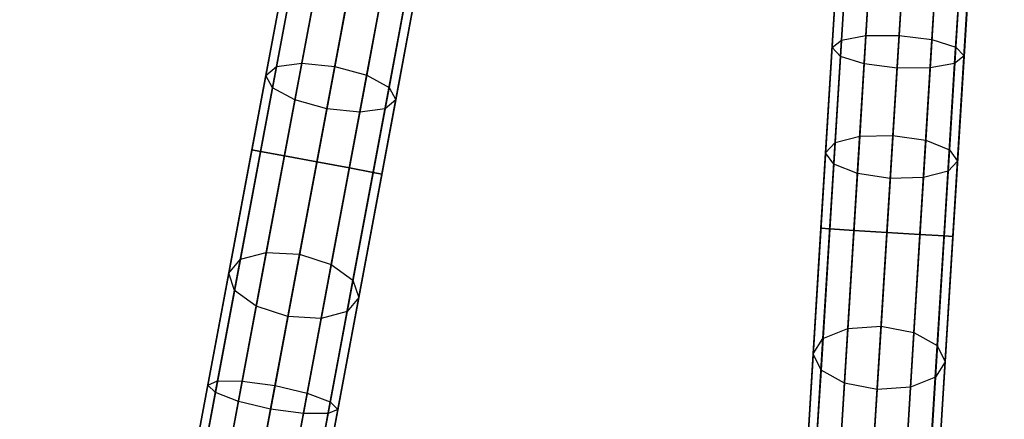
# Model space of a CAD drawing. Extents: x -129 to 129, y -127 to 130.
# Tile 126 of 188: x -17 to -3, y -72 to -66. Entities that reach past the tile are written whole.
import ezdxf

# ---------------------------------------------------------------- set-up
doc = ezdxf.new("R2010")
doc.units = 0
doc.header["$LTSCALE"] = 25.4
doc.layers.get('0').update_dxf_attribs({"linetype": 'CONTINUOUS'})

# ---------------------------------------------------------------- blocks, each defined once
blk = doc.blocks.new('NOME_B_PM2_STL')
at = {"color": 0}
for p, q in [((118.561, -56.76, 524.578), (109.374, -105.909, 524.578)), ((118.561, -56.76, 524.578), (109.374, -105.909, 524.578)), ((109.374, -105.909, 344.578), (118.561, -56.76, 344.578)), ((109.374, -105.909, 344.578), (118.561, -56.76, 344.578)), ((118.693, -56.785, 525.078), (109.505, -105.933, 525.078)), ((118.693, -56.785, 525.078), (109.505, -105.933, 525.078)), ((118.693, -56.785, 524.078), (109.505, -105.933, 524.078)), ((118.693, -56.785, 524.078), (109.505, -105.933, 524.078)), ((109.505, -105.933, 344.078), (118.693, -56.785, 344.078)), ((109.505, -105.933, 344.078), (118.693, -56.785, 344.078)), ((109.505, -105.933, 345.078), (118.693, -56.785, 345.078)), ((109.505, -105.933, 345.078), (118.693, -56.785, 345.078)), ((119.053, -56.852, 525.444), (109.865, -106, 525.444)), ((119.053, -56.852, 525.444), (109.865, -106, 525.444)), ((119.053, -56.852, 523.712), (109.865, -106, 523.712)), ((119.053, -56.852, 523.712), (109.865, -106, 523.712)), ((109.865, -106, 343.712), (119.053, -56.852, 343.712)), ((109.865, -106, 343.712), (119.053, -56.852, 343.712)), ((109.865, -106, 345.444), (119.053, -56.852, 345.444)), ((109.865, -106, 345.444), (119.053, -56.852, 345.444)), ((119.544, -56.944, 523.578), (110.357, -106.092, 523.578)), ((119.544, -56.944, 525.578), (110.357, -106.092, 525.578)), ((119.544, -56.944, 525.578), (110.357, -106.092, 525.578)), ((119.544, -56.944, 523.578), (110.357, -106.092, 523.578)), ((110.357, -106.092, 345.578), (119.544, -56.944, 345.578)), ((110.357, -106.092, 343.578), (119.544, -56.944, 343.578)), ((110.357, -106.092, 343.578), (119.544, -56.944, 343.578)), ((110.357, -106.092, 345.578), (119.544, -56.944, 345.578)), ((120.036, -57.036, 523.712), (110.848, -106.184, 523.712)), ((120.036, -57.036, 523.712), (110.848, -106.184, 523.712)), ((120.036, -57.036, 525.444), (110.848, -106.184, 525.444)), ((120.036, -57.036, 525.444), (110.848, -106.184, 525.444)), ((110.848, -106.184, 345.444), (120.036, -57.036, 345.444)), ((110.848, -106.184, 345.444), (120.036, -57.036, 345.444)), ((110.848, -106.184, 343.712), (120.036, -57.036, 343.712)), ((110.848, -106.184, 343.712), (120.036, -57.036, 343.712)), ((120.395, -57.103, 524.078), (111.208, -106.251, 524.078)), ((120.395, -57.103, 524.078), (111.208, -106.251, 524.078)), ((120.395, -57.103, 525.078), (111.208, -106.251, 525.078)), ((120.395, -57.103, 525.078), (111.208, -106.251, 525.078)), ((111.208, -106.251, 345.078), (120.395, -57.103, 345.078)), ((111.208, -106.251, 345.078), (120.395, -57.103, 345.078)), ((111.208, -106.251, 344.078), (120.395, -57.103, 344.078)), ((111.208, -106.251, 344.078), (120.395, -57.103, 344.078)), ((120.527, -57.127, 524.578), (111.34, -106.276, 524.578)), ((120.527, -57.127, 524.578), (111.34, -106.276, 524.578)), ((111.34, -106.276, 344.578), (120.527, -57.127, 344.578)), ((111.34, -106.276, 344.578), (120.527, -57.127, 344.578)), ((125.624, -57.759, 524.578), (122.546, -107.664, 524.578)), ((125.624, -57.759, 524.578), (122.546, -107.664, 524.578)), ((122.546, -107.664, 344.578), (125.624, -57.759, 344.578)), ((122.546, -107.664, 344.578), (125.624, -57.759, 344.578)), ((125.758, -57.767, 525.078), (122.68, -107.672, 525.078)), ((125.758, -57.767, 525.078), (122.68, -107.672, 525.078)), ((125.758, -57.767, 524.078), (122.68, -107.672, 524.078)), ((125.758, -57.767, 524.078), (122.68, -107.672, 524.078)), ((122.68, -107.672, 344.078), (125.758, -57.767, 344.078)), ((122.68, -107.672, 344.078), (125.758, -57.767, 344.078)), ((122.68, -107.672, 345.078), (125.758, -57.767, 345.078)), ((122.68, -107.672, 345.078), (125.758, -57.767, 345.078)), ((126.123, -57.789, 525.444), (123.045, -107.695, 525.444)), ((126.123, -57.789, 525.444), (123.045, -107.695, 525.444)), ((126.123, -57.789, 523.712), (123.045, -107.695, 523.712)), ((126.123, -57.789, 523.712), (123.045, -107.695, 523.712)), ((123.045, -107.695, 343.712), (126.123, -57.789, 343.712)), ((123.045, -107.695, 343.712), (126.123, -57.789, 343.712)), ((123.045, -107.695, 345.444), (126.123, -57.789, 345.444)), ((123.045, -107.695, 345.444), (126.123, -57.789, 345.444)), ((126.622, -57.82, 523.578), (123.544, -107.725, 523.578)), ((126.622, -57.82, 525.578), (123.544, -107.725, 525.578)), ((126.622, -57.82, 525.578), (123.544, -107.725, 525.578)), ((126.622, -57.82, 523.578), (123.544, -107.725, 523.578)), ((123.544, -107.725, 345.578), (126.622, -57.82, 345.578)), ((123.544, -107.725, 343.578), (126.622, -57.82, 343.578)), ((123.544, -107.725, 343.578), (126.622, -57.82, 343.578)), ((123.544, -107.725, 345.578), (126.622, -57.82, 345.578)), ((127.121, -57.851, 523.712), (124.043, -107.756, 523.712)), ((127.121, -57.851, 523.712), (124.043, -107.756, 523.712)), ((127.121, -57.851, 525.444), (124.043, -107.756, 525.444)), ((127.121, -57.851, 525.444), (124.043, -107.756, 525.444)), ((124.043, -107.756, 345.444), (127.121, -57.851, 345.444)), ((124.043, -107.756, 345.444), (127.121, -57.851, 345.444)), ((124.043, -107.756, 343.712), (127.121, -57.851, 343.712)), ((124.043, -107.756, 343.712), (127.121, -57.851, 343.712)), ((127.487, -57.873, 524.078), (124.409, -107.779, 524.078)), ((127.487, -57.873, 524.078), (124.409, -107.779, 524.078)), ((127.487, -57.873, 525.078), (124.409, -107.779, 525.078)), ((127.487, -57.873, 525.078), (124.409, -107.779, 525.078)), ((124.409, -107.779, 345.078), (127.487, -57.873, 345.078)), ((124.409, -107.779, 345.078), (127.487, -57.873, 345.078)), ((124.409, -107.779, 344.078), (127.487, -57.873, 344.078)), ((124.409, -107.779, 344.078), (127.487, -57.873, 344.078)), ((127.621, -57.882, 524.578), (124.542, -107.787, 524.578)), ((127.621, -57.882, 524.578), (124.542, -107.787, 524.578)), ((124.542, -107.787, 344.578), (127.621, -57.882, 344.578)), ((124.542, -107.787, 344.578), (127.621, -57.882, 344.578)), ((117.654, -61.612, 327.578), (114.313, -79.484, 327.578)), ((117.654, -61.612, 327.578), (114.313, -79.484, 327.578)), ((117.786, -61.637, 328.078), (114.445, -79.508, 328.078)), ((117.786, -61.637, 328.078), (114.445, -79.508, 328.078)), ((117.786, -61.637, 327.078), (114.445, -79.508, 327.078)), ((117.786, -61.637, 327.078), (114.445, -79.508, 327.078)), ((116.241, -69.173, 541.578), (117.654, -61.612, 541.578)), ((116.241, -69.173, 541.578), (117.654, -61.612, 541.578)), ((116.372, -69.198, 541.078), (117.786, -61.637, 541.078)), ((116.372, -69.198, 541.078), (117.786, -61.637, 541.078)), ((116.372, -69.198, 542.078), (117.786, -61.637, 542.078)), ((116.372, -69.198, 542.078), (117.786, -61.637, 542.078)), ((118.146, -61.704, 328.444), (114.805, -79.575, 328.444)), ((118.146, -61.704, 328.444), (114.805, -79.575, 328.444)), ((118.146, -61.704, 326.712), (114.805, -79.575, 326.712)), ((118.146, -61.704, 326.712), (114.805, -79.575, 326.712)), ((118.637, -61.796, 326.578), (115.296, -79.667, 326.578)), ((118.637, -61.796, 328.578), (115.296, -79.667, 328.578)), ((118.637, -61.796, 328.578), (115.296, -79.667, 328.578)), ((118.637, -61.796, 326.578), (115.296, -79.667, 326.578)), ((116.732, -69.265, 540.712), (118.146, -61.704, 540.712)), ((116.732, -69.265, 540.712), (118.146, -61.704, 540.712)), ((116.732, -69.265, 542.444), (118.146, -61.704, 542.444)), ((116.732, -69.265, 542.444), (118.146, -61.704, 542.444)), ((117.224, -69.357, 542.578), (118.637, -61.796, 542.578)), ((117.224, -69.357, 540.578), (118.637, -61.796, 540.578)), ((117.224, -69.357, 540.578), (118.637, -61.796, 540.578)), ((117.224, -69.357, 542.578), (118.637, -61.796, 542.578)), ((119.128, -61.888, 326.712), (115.788, -79.759, 326.712)), ((119.128, -61.888, 326.712), (115.788, -79.759, 326.712)), ((119.128, -61.888, 328.444), (115.788, -79.759, 328.444)), ((119.128, -61.888, 328.444), (115.788, -79.759, 328.444)), ((117.715, -69.449, 542.444), (119.128, -61.888, 542.444)), ((117.715, -69.449, 542.444), (119.128, -61.888, 542.444)), ((117.715, -69.449, 540.712), (119.128, -61.888, 540.712)), ((117.715, -69.449, 540.712), (119.128, -61.888, 540.712)), ((119.488, -61.955, 327.078), (116.148, -79.826, 327.078)), ((119.488, -61.955, 327.078), (116.148, -79.826, 327.078)), ((119.488, -61.955, 328.078), (116.148, -79.826, 328.078)), ((119.488, -61.955, 328.078), (116.148, -79.826, 328.078)), ((119.62, -61.98, 327.578), (116.279, -79.851, 327.578)), ((119.62, -61.98, 327.578), (116.279, -79.851, 327.578)), ((118.075, -69.516, 542.078), (119.488, -61.955, 542.078)), ((118.075, -69.516, 542.078), (119.488, -61.955, 542.078)), ((118.075, -69.516, 541.078), (119.488, -61.955, 541.078)), ((118.075, -69.516, 541.078), (119.488, -61.955, 541.078)), ((118.207, -69.541, 541.578), (119.62, -61.98, 541.578)), ((118.207, -69.541, 541.578), (119.62, -61.98, 541.578)), ((125.32, -62.685, 327.578), (124.201, -80.832, 327.578)), ((125.32, -62.685, 327.578), (124.201, -80.832, 327.578)), ((125.454, -62.694, 328.078), (124.335, -80.84, 328.078)), ((125.454, -62.694, 328.078), (124.335, -80.84, 328.078)), ((125.454, -62.694, 327.078), (124.335, -80.84, 327.078)), ((125.454, -62.694, 327.078), (124.335, -80.84, 327.078)), ((124.847, -70.363, 541.578), (125.32, -62.685, 541.578)), ((124.847, -70.363, 541.578), (125.32, -62.685, 541.578)), ((124.981, -70.371, 541.078), (125.454, -62.694, 541.078)), ((124.981, -70.371, 541.078), (125.454, -62.694, 541.078)), ((124.981, -70.371, 542.078), (125.454, -62.694, 542.078)), ((124.981, -70.371, 542.078), (125.454, -62.694, 542.078)), ((125.016, -67.627, 28.2), (125.32, -62.685, 27.578)), ((125.016, -67.627, 28.2), (125.32, -62.685, 27.578)), ((125.142, -67.759, 27.716), (125.454, -62.694, 27.078)), ((125.142, -67.759, 27.716), (125.454, -62.694, 27.078)), ((125.157, -67.512, 28.685), (125.454, -62.694, 28.078)), ((125.157, -67.512, 28.685), (125.454, -62.694, 28.078)), ((125.819, -62.716, 328.444), (124.7, -80.863, 328.444)), ((125.819, -62.716, 328.444), (124.7, -80.863, 328.444)), ((125.819, -62.716, 326.712), (124.7, -80.863, 326.712)), ((125.819, -62.716, 326.712), (124.7, -80.863, 326.712)), ((126.319, -62.747, 326.578), (125.199, -80.894, 326.578)), ((126.319, -62.747, 328.578), (125.199, -80.894, 328.578)), ((126.319, -62.747, 328.578), (125.199, -80.894, 328.578)), ((126.319, -62.747, 326.578), (125.199, -80.894, 326.578)), ((125.346, -70.394, 540.712), (125.819, -62.716, 540.712)), ((125.346, -70.394, 540.712), (125.819, -62.716, 540.712)), ((125.346, -70.394, 542.444), (125.819, -62.716, 542.444)), ((125.346, -70.394, 542.444), (125.819, -62.716, 542.444)), ((125.501, -67.872, 27.361), (125.819, -62.716, 26.712)), ((125.501, -67.872, 27.361), (125.819, -62.716, 26.712)), ((125.528, -67.444, 29.039), (125.819, -62.716, 28.444)), ((125.528, -67.444, 29.039), (125.819, -62.716, 28.444)), ((126.818, -62.778, 326.712), (125.698, -80.924, 326.712)), ((126.818, -62.778, 326.712), (125.698, -80.924, 326.712)), ((126.818, -62.778, 328.444), (125.698, -80.924, 328.444)), ((126.818, -62.778, 328.444), (125.698, -80.924, 328.444)), ((125.845, -70.424, 542.578), (126.319, -62.747, 542.578)), ((125.845, -70.424, 540.578), (126.319, -62.747, 540.578)), ((125.845, -70.424, 540.578), (126.319, -62.747, 540.578)), ((125.845, -70.424, 542.578), (126.319, -62.747, 542.578)), ((125.998, -67.936, 27.232), (126.319, -62.747, 26.578)), ((125.998, -67.936, 27.232), (126.319, -62.747, 26.578)), ((126.319, -62.747, 28.578), (126.029, -67.442, 29.169)), ((126.319, -62.747, 28.578), (126.029, -67.442, 29.169)), ((127.183, -62.8, 327.078), (126.064, -80.947, 327.078)), ((127.183, -62.8, 327.078), (126.064, -80.947, 327.078)), ((127.183, -62.8, 328.078), (126.064, -80.947, 328.078)), ((127.183, -62.8, 328.078), (126.064, -80.947, 328.078)), ((127.317, -62.809, 327.578), (126.197, -80.955, 327.578)), ((127.317, -62.809, 327.578), (126.197, -80.955, 327.578)), ((126.344, -70.455, 542.444), (126.818, -62.778, 542.444)), ((126.344, -70.455, 542.444), (126.818, -62.778, 542.444)), ((126.344, -70.455, 540.712), (126.818, -62.778, 540.712)), ((126.344, -70.455, 540.712), (126.818, -62.778, 540.712)), ((126.5, -67.934, 27.361), (126.818, -62.778, 26.712)), ((126.5, -67.934, 27.361), (126.818, -62.778, 26.712)), ((126.526, -67.506, 29.039), (126.818, -62.778, 28.444)), ((126.526, -67.506, 29.039), (126.818, -62.778, 28.444)), ((126.709, -70.478, 542.078), (127.183, -62.8, 542.078)), ((126.709, -70.478, 542.078), (127.183, -62.8, 542.078)), ((126.709, -70.478, 541.078), (127.183, -62.8, 541.078)), ((126.709, -70.478, 541.078), (127.183, -62.8, 541.078)), ((126.843, -70.486, 541.578), (127.317, -62.809, 541.578)), ((126.843, -70.486, 541.578), (127.317, -62.809, 541.578)), ((126.87, -67.866, 27.716), (127.183, -62.8, 27.078)), ((126.87, -67.866, 27.716), (127.183, -62.8, 27.078)), ((126.886, -67.619, 28.685), (127.183, -62.8, 28.078)), ((126.886, -67.619, 28.685), (127.183, -62.8, 28.078)), ((127.012, -67.75, 28.2), (127.317, -62.809, 27.578)), ((127.012, -67.75, 28.2), (127.317, -62.809, 27.578)), ((117.044, -64.876, 691.3), (116.451, -68.049, 690.476)), ((117.044, -64.876, 691.3), (116.451, -68.049, 690.476)), ((117.191, -64.819, 690.807), (116.613, -67.912, 690.003)), ((117.191, -64.819, 690.807), (116.613, -67.912, 690.003)), ((117.562, -64.826, 690.446), (116.994, -67.862, 689.657)), ((117.562, -64.826, 690.446), (116.994, -67.862, 689.657)), ((117.494, -67.911, 689.531), (118.057, -64.896, 690.314)), ((117.494, -67.911, 689.531), (118.057, -64.896, 690.314)), ((117.16, -64.982, 691.793), (116.552, -68.234, 690.948)), ((117.16, -64.982, 691.793), (116.552, -68.234, 690.948)), ((118.545, -65.01, 690.446), (117.977, -68.046, 689.657)), ((118.545, -65.01, 690.446), (117.977, -68.046, 689.657)), ((117.509, -65.109, 692.154), (116.89, -68.419, 691.294)), ((117.509, -65.109, 692.154), (116.89, -68.419, 691.294)), ((117.996, -65.223, 692.286), (117.374, -68.554, 691.42)), ((117.996, -65.223, 692.286), (117.374, -68.554, 691.42)), ((118.893, -65.137, 690.807), (118.315, -68.231, 690.003)), ((118.893, -65.137, 690.807), (118.315, -68.231, 690.003)), ((118.492, -65.293, 692.154), (117.873, -68.603, 691.294)), ((118.492, -65.293, 692.154), (117.873, -68.603, 691.294)), ((118.863, -65.3, 691.793), (118.255, -68.552, 690.948)), ((118.863, -65.3, 691.793), (118.255, -68.552, 690.948)), ((119.01, -65.243, 691.3), (118.417, -68.416, 690.476)), ((119.01, -65.243, 691.3), (118.417, -68.416, 690.476)), ((125.255, -65.925, 690.807), (125.061, -69.066, 690.003)), ((125.255, -65.925, 690.807), (125.061, -69.066, 690.003)), ((125.624, -65.887, 690.446), (125.434, -68.969, 689.657)), ((125.624, -65.887, 690.446), (125.434, -68.969, 689.657)), ((125.936, -68.956, 689.531), (126.124, -65.895, 690.314)), ((125.936, -68.956, 689.531), (126.124, -65.895, 690.314)), ((126.622, -65.948, 690.446), (126.432, -69.03, 689.657)), ((126.622, -65.948, 690.446), (126.432, -69.03, 689.657)), ((125.116, -65.999, 691.3), (124.917, -69.221, 690.476)), ((125.116, -65.999, 691.3), (124.917, -69.221, 690.476)), ((125.245, -66.09, 691.793), (125.041, -69.393, 690.948)), ((125.245, -66.09, 691.793), (125.041, -69.393, 690.948)), ((126.984, -66.031, 690.807), (126.79, -69.173, 690.003)), ((126.984, -66.031, 690.807), (126.79, -69.173, 690.003)), ((125.606, -66.174, 692.154), (125.399, -69.535, 691.294)), ((125.606, -66.174, 692.154), (125.399, -69.535, 691.294)), ((126.104, -66.227, 692.286), (125.895, -69.609, 691.42)), ((126.104, -66.227, 692.286), (125.895, -69.609, 691.42)), ((126.604, -66.235, 692.154), (126.397, -69.596, 691.294)), ((126.604, -66.235, 692.154), (126.397, -69.596, 691.294)), ((126.973, -66.197, 691.793), (126.77, -69.499, 690.948)), ((126.973, -66.197, 691.793), (126.77, -69.499, 690.948)), ((127.112, -66.122, 691.3), (126.914, -69.344, 690.476)), ((127.112, -66.122, 691.3), (126.914, -69.344, 690.476)), ((116.067, -70.832, 30.468), (116.899, -66.382, 28.685)), ((116.067, -70.832, 30.468), (116.899, -66.382, 28.685)), ((116.459, -70.727, 30.789), (117.275, -66.36, 29.039)), ((116.459, -70.727, 30.789), (117.275, -66.36, 29.039)), ((115.891, -71.043, 30.029), (116.744, -66.479, 28.2)), ((115.891, -71.043, 30.029), (116.744, -66.479, 28.2)), ((117.773, -66.419, 29.169), (116.962, -70.755, 30.907)), ((117.773, -66.419, 29.169), (116.962, -70.755, 30.907)), ((117.442, -70.91, 30.789), (118.258, -66.544, 29.039)), ((117.442, -70.91, 30.789), (118.258, -66.544, 29.039)), ((115.979, -71.303, 29.591), (116.853, -66.625, 27.716)), ((115.979, -71.303, 29.591), (116.853, -66.625, 27.716)), ((117.769, -71.15, 30.468), (118.601, -66.7, 28.685)), ((117.769, -71.15, 30.468), (118.601, -66.7, 28.685)), ((116.306, -71.543, 29.269), (117.196, -66.782, 27.361)), ((116.306, -71.543, 29.269), (117.196, -66.782, 27.361)), ((117.857, -71.411, 30.029), (118.71, -66.847, 28.2)), ((117.857, -71.411, 30.029), (118.71, -66.847, 28.2)), ((116.786, -71.698, 29.152), (117.682, -66.906, 27.232)), ((116.786, -71.698, 29.152), (117.682, -66.906, 27.232)), ((117.289, -71.727, 29.269), (118.179, -66.965, 27.361)), ((117.289, -71.727, 29.269), (118.179, -66.965, 27.361)), ((117.681, -71.622, 29.591), (118.556, -66.944, 27.716)), ((117.681, -71.622, 29.591), (118.556, -66.944, 27.716)), ((125.157, -67.512, 28.685), (125.528, -67.444, 29.039)), ((125.157, -67.512, 28.685), (125.528, -67.444, 29.039)), ((125.254, -71.878, 30.789), (125.528, -67.444, 29.039)), ((125.254, -71.878, 30.789), (125.528, -67.444, 29.039)), ((125.528, -67.444, 29.039), (126.029, -67.442, 29.169)), ((125.528, -67.444, 29.039), (126.029, -67.442, 29.169)), ((126.029, -67.442, 29.169), (125.757, -71.844, 30.907)), ((126.029, -67.442, 29.169), (125.757, -71.844, 30.907)), ((126.029, -67.442, 29.169), (126.526, -67.506, 29.039)), ((126.029, -67.442, 29.169), (126.526, -67.506, 29.039)), ((124.878, -72.03, 30.468), (125.157, -67.512, 28.685)), ((124.878, -72.03, 30.468), (125.157, -67.512, 28.685)), ((125.016, -67.627, 28.2), (125.157, -67.512, 28.685)), ((125.016, -67.627, 28.2), (125.157, -67.512, 28.685)), ((126.253, -71.939, 30.789), (126.526, -67.506, 29.039)), ((126.253, -71.939, 30.789), (126.526, -67.506, 29.039)), ((126.526, -67.506, 29.039), (126.886, -67.619, 28.685)), ((126.526, -67.506, 29.039), (126.886, -67.619, 28.685)), ((124.73, -72.262, 30.029), (125.016, -67.627, 28.2)), ((124.73, -72.262, 30.029), (125.016, -67.627, 28.2)), ((125.142, -67.759, 27.716), (125.016, -67.627, 28.2)), ((125.142, -67.759, 27.716), (125.016, -67.627, 28.2)), ((126.607, -72.137, 30.468), (126.886, -67.619, 28.685)), ((126.607, -72.137, 30.468), (126.886, -67.619, 28.685)), ((126.726, -72.385, 30.029), (127.012, -67.75, 28.2)), ((126.726, -72.385, 30.029), (127.012, -67.75, 28.2)), ((127.012, -67.75, 28.2), (126.87, -67.866, 27.716)), ((127.012, -67.75, 28.2), (126.87, -67.866, 27.716)), ((126.886, -67.619, 28.685), (127.012, -67.75, 28.2)), ((126.886, -67.619, 28.685), (127.012, -67.75, 28.2)), ((116.994, -67.862, 689.657), (116.459, -70.727, 688.367)), ((116.994, -67.862, 689.657), (116.459, -70.727, 688.367)), ((116.613, -67.912, 690.003), (116.994, -67.862, 689.657)), ((116.613, -67.912, 690.003), (116.994, -67.862, 689.657)), ((116.994, -67.862, 689.657), (117.494, -67.911, 689.531)), ((116.994, -67.862, 689.657), (117.494, -67.911, 689.531)), ((124.849, -72.509, 29.591), (125.142, -67.759, 27.716)), ((124.849, -72.509, 29.591), (125.142, -67.759, 27.716)), ((125.501, -67.872, 27.361), (125.142, -67.759, 27.716)), ((125.501, -67.872, 27.361), (125.142, -67.759, 27.716)), ((125.203, -72.707, 29.269), (125.501, -67.872, 27.361)), ((125.203, -72.707, 29.269), (125.501, -67.872, 27.361)), ((125.998, -67.936, 27.232), (125.501, -67.872, 27.361)), ((125.998, -67.936, 27.232), (125.501, -67.872, 27.361)), ((126.87, -67.866, 27.716), (126.5, -67.934, 27.361)), ((126.87, -67.866, 27.716), (126.5, -67.934, 27.361)), ((126.578, -72.616, 29.591), (126.87, -67.866, 27.716)), ((126.578, -72.616, 29.591), (126.87, -67.866, 27.716)), ((116.451, -68.049, 690.476), (115.891, -71.043, 689.126)), ((116.451, -68.049, 690.476), (115.891, -71.043, 689.126)), ((116.613, -67.912, 690.003), (116.067, -70.832, 688.688)), ((116.613, -67.912, 690.003), (116.067, -70.832, 688.688)), ((116.451, -68.049, 690.476), (116.613, -67.912, 690.003)), ((116.451, -68.049, 690.476), (116.613, -67.912, 690.003)), ((116.552, -68.234, 690.948), (116.451, -68.049, 690.476)), ((116.552, -68.234, 690.948), (116.451, -68.049, 690.476)), ((116.962, -70.755, 688.249), (117.494, -67.911, 689.531)), ((116.962, -70.755, 688.249), (117.494, -67.911, 689.531)), ((117.977, -68.046, 689.657), (117.442, -70.91, 688.367)), ((117.977, -68.046, 689.657), (117.442, -70.91, 688.367)), ((117.494, -67.911, 689.531), (117.977, -68.046, 689.657)), ((117.494, -67.911, 689.531), (117.977, -68.046, 689.657)), ((117.977, -68.046, 689.657), (118.315, -68.231, 690.003)), ((117.977, -68.046, 689.657), (118.315, -68.231, 690.003)), ((125.698, -72.802, 29.152), (125.998, -67.936, 27.232)), ((125.698, -72.802, 29.152), (125.998, -67.936, 27.232)), ((126.5, -67.934, 27.361), (125.998, -67.936, 27.232)), ((126.5, -67.934, 27.361), (125.998, -67.936, 27.232)), ((126.201, -72.769, 29.269), (126.5, -67.934, 27.361)), ((126.201, -72.769, 29.269), (126.5, -67.934, 27.361)), ((116.552, -68.234, 690.948), (115.979, -71.303, 689.565)), ((116.552, -68.234, 690.948), (115.979, -71.303, 689.565)), ((116.89, -68.419, 691.294), (116.552, -68.234, 690.948)), ((116.89, -68.419, 691.294), (116.552, -68.234, 690.948)), ((118.315, -68.231, 690.003), (117.769, -71.15, 688.688)), ((118.315, -68.231, 690.003), (117.769, -71.15, 688.688)), ((118.315, -68.231, 690.003), (118.417, -68.416, 690.476)), ((118.315, -68.231, 690.003), (118.417, -68.416, 690.476)), ((116.89, -68.419, 691.294), (116.306, -71.543, 689.886)), ((116.89, -68.419, 691.294), (116.306, -71.543, 689.886)), ((117.374, -68.554, 691.42), (116.89, -68.419, 691.294)), ((117.374, -68.554, 691.42), (116.89, -68.419, 691.294)), ((118.417, -68.416, 690.476), (117.857, -71.411, 689.126)), ((118.417, -68.416, 690.476), (117.857, -71.411, 689.126)), ((118.417, -68.416, 690.476), (118.255, -68.552, 690.948)), ((118.417, -68.416, 690.476), (118.255, -68.552, 690.948)), ((117.374, -68.554, 691.42), (116.786, -71.698, 690.004)), ((117.374, -68.554, 691.42), (116.786, -71.698, 690.004)), ((117.873, -68.603, 691.294), (117.289, -71.727, 689.886)), ((117.873, -68.603, 691.294), (117.289, -71.727, 689.886)), ((117.873, -68.603, 691.294), (117.374, -68.554, 691.42)), ((117.873, -68.603, 691.294), (117.374, -68.554, 691.42)), ((118.255, -68.552, 690.948), (117.681, -71.622, 689.565)), ((118.255, -68.552, 690.948), (117.681, -71.622, 689.565)), ((118.255, -68.552, 690.948), (117.873, -68.603, 691.294)), ((118.255, -68.552, 690.948), (117.873, -68.603, 691.294)), ((125.061, -69.066, 690.003), (124.878, -72.03, 688.688)), ((125.061, -69.066, 690.003), (124.878, -72.03, 688.688)), ((124.917, -69.221, 690.476), (125.061, -69.066, 690.003)), ((124.917, -69.221, 690.476), (125.061, -69.066, 690.003)), ((125.061, -69.066, 690.003), (125.434, -68.969, 689.657)), ((125.061, -69.066, 690.003), (125.434, -68.969, 689.657)), ((125.434, -68.969, 689.657), (125.254, -71.878, 688.367)), ((125.434, -68.969, 689.657), (125.254, -71.878, 688.367)), ((125.434, -68.969, 689.657), (125.936, -68.956, 689.531)), ((125.434, -68.969, 689.657), (125.936, -68.956, 689.531)), ((125.757, -71.844, 688.249), (125.936, -68.956, 689.531)), ((125.757, -71.844, 688.249), (125.936, -68.956, 689.531)), ((125.936, -68.956, 689.531), (126.432, -69.03, 689.657)), ((125.936, -68.956, 689.531), (126.432, -69.03, 689.657)), ((126.432, -69.03, 689.657), (126.253, -71.939, 688.367)), ((126.432, -69.03, 689.657), (126.253, -71.939, 688.367)), ((126.432, -69.03, 689.657), (126.79, -69.173, 690.003)), ((126.432, -69.03, 689.657), (126.79, -69.173, 690.003)), ((115.574, -72.737, 541.909), (116.241, -69.173, 541.578)), ((115.574, -72.737, 541.909), (116.241, -69.173, 541.578)), ((115.689, -72.851, 541.418), (116.372, -69.198, 541.078)), ((115.689, -72.851, 541.418), (116.372, -69.198, 541.078)), ((115.723, -72.673, 542.401), (116.372, -69.198, 542.078)), ((115.723, -72.673, 542.401), (116.372, -69.198, 542.078)), ((116.241, -69.173, 541.578), (116.372, -69.198, 541.078)), ((116.372, -69.198, 542.078), (116.241, -69.173, 541.578)), ((116.241, -69.173, 541.578), (116.372, -69.198, 541.078)), ((116.372, -69.198, 542.078), (116.241, -69.173, 541.578)), ((116.372, -69.198, 541.078), (116.732, -69.265, 540.712)), ((116.732, -69.265, 542.444), (116.372, -69.198, 542.078)), ((116.372, -69.198, 541.078), (116.732, -69.265, 540.712)), ((116.732, -69.265, 542.444), (116.372, -69.198, 542.078)), ((124.917, -69.221, 690.476), (124.73, -72.262, 689.126)), ((124.917, -69.221, 690.476), (124.73, -72.262, 689.126)), ((125.041, -69.393, 690.948), (124.917, -69.221, 690.476)), ((125.041, -69.393, 690.948), (124.917, -69.221, 690.476)), ((126.79, -69.173, 690.003), (126.607, -72.137, 688.688)), ((126.79, -69.173, 690.003), (126.607, -72.137, 688.688)), ((126.79, -69.173, 690.003), (126.914, -69.344, 690.476)), ((126.79, -69.173, 690.003), (126.914, -69.344, 690.476)), ((116.037, -72.983, 541.058), (116.732, -69.265, 540.712)), ((116.037, -72.983, 541.058), (116.732, -69.265, 540.712)), ((116.095, -72.675, 542.761), (116.732, -69.265, 542.444)), ((116.095, -72.675, 542.761), (116.732, -69.265, 542.444)), ((116.524, -73.099, 540.926), (117.224, -69.357, 540.578)), ((116.524, -73.099, 540.926), (117.224, -69.357, 540.578)), ((117.224, -69.357, 542.578), (116.591, -72.743, 542.893)), ((117.224, -69.357, 542.578), (116.591, -72.743, 542.893)), ((116.732, -69.265, 540.712), (117.224, -69.357, 540.578)), ((117.224, -69.357, 542.578), (116.732, -69.265, 542.444)), ((116.732, -69.265, 540.712), (117.224, -69.357, 540.578)), ((117.224, -69.357, 542.578), (116.732, -69.265, 542.444)), ((117.715, -69.449, 542.444), (117.224, -69.357, 542.578)), ((117.224, -69.357, 540.578), (117.715, -69.449, 540.712)), ((117.715, -69.449, 542.444), (117.224, -69.357, 542.578)), ((117.224, -69.357, 540.578), (117.715, -69.449, 540.712)), ((125.041, -69.393, 690.948), (124.849, -72.509, 689.565)), ((125.041, -69.393, 690.948), (124.849, -72.509, 689.565)), ((125.399, -69.535, 691.294), (125.041, -69.393, 690.948)), ((125.399, -69.535, 691.294), (125.041, -69.393, 690.948)), ((126.914, -69.344, 690.476), (126.726, -72.385, 689.126)), ((126.914, -69.344, 690.476), (126.726, -72.385, 689.126)), ((126.914, -69.344, 690.476), (126.77, -69.499, 690.948)), ((126.914, -69.344, 690.476), (126.77, -69.499, 690.948)), ((117.02, -73.167, 541.058), (117.715, -69.449, 540.712)), ((117.02, -73.167, 541.058), (117.715, -69.449, 540.712)), ((117.078, -72.858, 542.761), (117.715, -69.449, 542.444)), ((117.078, -72.858, 542.761), (117.715, -69.449, 542.444)), ((117.392, -73.169, 541.418), (118.075, -69.516, 541.078)), ((117.392, -73.169, 541.418), (118.075, -69.516, 541.078)), ((117.425, -72.991, 542.401), (118.075, -69.516, 542.078)), ((117.425, -72.991, 542.401), (118.075, -69.516, 542.078)), ((117.54, -73.104, 541.909), (118.207, -69.541, 541.578)), ((117.54, -73.104, 541.909), (118.207, -69.541, 541.578)), ((118.075, -69.516, 542.078), (117.715, -69.449, 542.444)), ((117.715, -69.449, 540.712), (118.075, -69.516, 541.078)), ((118.075, -69.516, 542.078), (117.715, -69.449, 542.444)), ((117.715, -69.449, 540.712), (118.075, -69.516, 541.078)), ((118.207, -69.541, 541.578), (118.075, -69.516, 542.078)), ((118.075, -69.516, 541.078), (118.207, -69.541, 541.578)), ((118.207, -69.541, 541.578), (118.075, -69.516, 542.078)), ((118.075, -69.516, 541.078), (118.207, -69.541, 541.578)), ((125.399, -69.535, 691.294), (125.203, -72.707, 689.886)), ((125.399, -69.535, 691.294), (125.203, -72.707, 689.886)), ((125.895, -69.609, 691.42), (125.399, -69.535, 691.294)), ((125.895, -69.609, 691.42), (125.399, -69.535, 691.294)), ((126.77, -69.499, 690.948), (126.397, -69.596, 691.294)), ((126.77, -69.499, 690.948), (126.397, -69.596, 691.294)), ((126.77, -69.499, 690.948), (126.578, -72.616, 689.565)), ((126.77, -69.499, 690.948), (126.578, -72.616, 689.565)), ((125.895, -69.609, 691.42), (125.698, -72.802, 690.004)), ((125.895, -69.609, 691.42), (125.698, -72.802, 690.004)), ((126.397, -69.596, 691.294), (125.895, -69.609, 691.42)), ((126.397, -69.596, 691.294), (125.895, -69.609, 691.42)), ((126.397, -69.596, 691.294), (126.201, -72.769, 689.886)), ((126.397, -69.596, 691.294), (126.201, -72.769, 689.886)), ((124.624, -73.982, 541.909), (124.847, -70.363, 541.578)), ((124.624, -73.982, 541.909), (124.847, -70.363, 541.578)), ((124.752, -74.08, 541.418), (124.981, -70.371, 541.078)), ((124.752, -74.08, 541.418), (124.981, -70.371, 541.078)), ((124.763, -73.899, 542.401), (124.981, -70.371, 542.078)), ((124.763, -73.899, 542.401), (124.981, -70.371, 542.078)), ((124.847, -70.363, 541.578), (124.981, -70.371, 541.078)), ((124.981, -70.371, 542.078), (124.847, -70.363, 541.578)), ((124.847, -70.363, 541.578), (124.981, -70.371, 541.078)), ((124.981, -70.371, 542.078), (124.847, -70.363, 541.578)), ((124.981, -70.371, 541.078), (125.346, -70.394, 540.712)), ((125.346, -70.394, 542.444), (124.981, -70.371, 542.078)), ((124.981, -70.371, 541.078), (125.346, -70.394, 540.712)), ((125.346, -70.394, 542.444), (124.981, -70.371, 542.078)), ((125.113, -74.169, 541.058), (125.346, -70.394, 540.712)), ((125.113, -74.169, 541.058), (125.346, -70.394, 540.712)), ((125.132, -73.856, 542.761), (125.346, -70.394, 542.444)), ((125.132, -73.856, 542.761), (125.346, -70.394, 542.444)), ((125.346, -70.394, 540.712), (125.845, -70.424, 540.578)), ((125.845, -70.424, 542.578), (125.346, -70.394, 542.444)), ((125.346, -70.394, 540.712), (125.845, -70.424, 540.578)), ((125.845, -70.424, 542.578), (125.346, -70.394, 542.444)), ((125.611, -74.224, 540.926), (125.845, -70.424, 540.578)), ((125.611, -74.224, 540.926), (125.845, -70.424, 540.578)), ((125.845, -70.424, 542.578), (125.633, -73.862, 542.893)), ((125.845, -70.424, 542.578), (125.633, -73.862, 542.893)), ((126.344, -70.455, 542.444), (125.845, -70.424, 542.578)), ((125.845, -70.424, 540.578), (126.344, -70.455, 540.712)), ((126.344, -70.455, 542.444), (125.845, -70.424, 542.578)), ((125.845, -70.424, 540.578), (126.344, -70.455, 540.712)), ((126.111, -74.231, 541.058), (126.344, -70.455, 540.712)), ((126.111, -74.231, 541.058), (126.344, -70.455, 540.712)), ((126.131, -73.917, 542.761), (126.344, -70.455, 542.444)), ((126.131, -73.917, 542.761), (126.344, -70.455, 542.444)), ((126.709, -70.478, 542.078), (126.344, -70.455, 542.444)), ((126.344, -70.455, 540.712), (126.709, -70.478, 541.078)), ((126.709, -70.478, 542.078), (126.344, -70.455, 542.444)), ((126.344, -70.455, 540.712), (126.709, -70.478, 541.078)), ((126.481, -74.187, 541.418), (126.709, -70.478, 541.078)), ((126.481, -74.187, 541.418), (126.709, -70.478, 541.078)), ((126.492, -74.006, 542.401), (126.709, -70.478, 542.078)), ((126.492, -74.006, 542.401), (126.709, -70.478, 542.078)), ((126.62, -74.105, 541.909), (126.843, -70.486, 541.578)), ((126.62, -74.105, 541.909), (126.843, -70.486, 541.578)), ((126.843, -70.486, 541.578), (126.709, -70.478, 542.078)), ((126.709, -70.478, 541.078), (126.843, -70.486, 541.578)), ((126.843, -70.486, 541.578), (126.709, -70.478, 542.078)), ((126.709, -70.478, 541.078), (126.843, -70.486, 541.578)), ((115.748, -74.531, 33.584), (116.459, -70.727, 30.789)), ((115.748, -74.531, 33.584), (116.459, -70.727, 30.789)), ((116.459, -70.727, 688.367), (115.97, -73.341, 686.61)), ((116.459, -70.727, 688.367), (115.97, -73.341, 686.61)), ((116.067, -70.832, 688.688), (116.459, -70.727, 688.367)), ((116.067, -70.832, 688.688), (116.459, -70.727, 688.367)), ((116.067, -70.832, 30.468), (116.459, -70.727, 30.789)), ((116.067, -70.832, 30.468), (116.459, -70.727, 30.789)), ((116.459, -70.727, 688.367), (116.962, -70.755, 688.249)), ((116.459, -70.727, 688.367), (116.962, -70.755, 688.249)), ((116.459, -70.727, 30.789), (116.962, -70.755, 30.907)), ((116.459, -70.727, 30.789), (116.962, -70.755, 30.907)), ((115.342, -74.709, 33.316), (116.067, -70.832, 30.468)), ((115.342, -74.709, 33.316), (116.067, -70.832, 30.468)), ((116.067, -70.832, 688.688), (115.569, -73.496, 686.897)), ((116.067, -70.832, 688.688), (115.569, -73.496, 686.897)), ((115.891, -71.043, 689.126), (116.067, -70.832, 688.688)), ((115.891, -71.043, 689.126), (116.067, -70.832, 688.688)), ((115.891, -71.043, 30.029), (116.067, -70.832, 30.468)), ((115.891, -71.043, 30.029), (116.067, -70.832, 30.468)), ((116.962, -70.755, 30.907), (116.256, -74.533, 33.682)), ((116.962, -70.755, 30.907), (116.256, -74.533, 33.682)), ((116.477, -73.351, 686.505), (116.962, -70.755, 688.249)), ((116.477, -73.351, 686.505), (116.962, -70.755, 688.249)), ((116.962, -70.755, 688.249), (117.442, -70.91, 688.367)), ((116.962, -70.755, 688.249), (117.442, -70.91, 688.367)), ((116.962, -70.755, 30.907), (117.442, -70.91, 30.789)), ((116.962, -70.755, 30.907), (117.442, -70.91, 30.789)), ((116.731, -74.715, 33.584), (117.442, -70.91, 30.789)), ((116.731, -74.715, 33.584), (117.442, -70.91, 30.789)), ((117.442, -70.91, 688.367), (116.953, -73.525, 686.61)), ((117.442, -70.91, 688.367), (116.953, -73.525, 686.61)), ((117.442, -70.91, 688.367), (117.769, -71.15, 688.688)), ((117.442, -70.91, 688.367), (117.769, -71.15, 688.688)), ((117.442, -70.91, 30.789), (117.769, -71.15, 30.468)), ((117.442, -70.91, 30.789), (117.769, -71.15, 30.468)), ((115.148, -75.02, 32.951), (115.891, -71.043, 30.029)), ((115.148, -75.02, 32.951), (115.891, -71.043, 30.029)), ((115.891, -71.043, 689.126), (115.38, -73.776, 687.29)), ((115.891, -71.043, 689.126), (115.38, -73.776, 687.29)), ((115.979, -71.303, 689.565), (115.891, -71.043, 689.126)), ((115.979, -71.303, 689.565), (115.891, -71.043, 689.126)), ((115.979, -71.303, 29.591), (115.891, -71.043, 30.029)), ((115.979, -71.303, 29.591), (115.891, -71.043, 30.029)), ((117.045, -75.028, 33.316), (117.769, -71.15, 30.468)), ((117.045, -75.028, 33.316), (117.769, -71.15, 30.468)), ((117.769, -71.15, 688.688), (117.271, -73.814, 686.897)), ((117.769, -71.15, 688.688), (117.271, -73.814, 686.897)), ((117.769, -71.15, 688.688), (117.857, -71.411, 689.126)), ((117.769, -71.15, 688.688), (117.857, -71.411, 689.126)), ((117.769, -71.15, 30.468), (117.857, -71.411, 30.029)), ((117.769, -71.15, 30.468), (117.857, -71.411, 30.029)), ((115.217, -75.38, 32.585), (115.979, -71.303, 29.591)), ((115.217, -75.38, 32.585), (115.979, -71.303, 29.591)), ((115.979, -71.303, 689.565), (115.455, -74.104, 687.683)), ((115.979, -71.303, 689.565), (115.455, -74.104, 687.683)), ((116.306, -71.543, 689.886), (115.979, -71.303, 689.565)), ((116.306, -71.543, 689.886), (115.979, -71.303, 689.565)), ((116.306, -71.543, 29.269), (115.979, -71.303, 29.591)), ((116.306, -71.543, 29.269), (115.979, -71.303, 29.591)), ((117.114, -75.387, 32.951), (117.857, -71.411, 30.029)), ((117.114, -75.387, 32.951), (117.857, -71.411, 30.029)), ((117.857, -71.411, 689.126), (117.346, -74.143, 687.29)), ((117.857, -71.411, 689.126), (117.346, -74.143, 687.29)), ((117.857, -71.411, 689.126), (117.681, -71.622, 689.565)), ((117.857, -71.411, 689.126), (117.681, -71.622, 689.565)), ((117.857, -71.411, 30.029), (117.681, -71.622, 29.591)), ((117.857, -71.411, 30.029), (117.681, -71.622, 29.591)), ((115.531, -75.692, 32.317), (116.306, -71.543, 29.269)), ((115.531, -75.692, 32.317), (116.306, -71.543, 29.269)), ((116.306, -71.543, 689.886), (115.773, -74.394, 687.971)), ((116.306, -71.543, 689.886), (115.773, -74.394, 687.971)), ((116.786, -71.698, 690.004), (116.306, -71.543, 689.886)), ((116.786, -71.698, 690.004), (116.306, -71.543, 689.886)), ((116.786, -71.698, 29.152), (116.306, -71.543, 29.269)), ((116.786, -71.698, 29.152), (116.306, -71.543, 29.269)), ((116.919, -75.698, 32.585), (117.681, -71.622, 29.591)), ((116.919, -75.698, 32.585), (117.681, -71.622, 29.591)), ((117.681, -71.622, 689.565), (117.158, -74.423, 687.683)), ((117.681, -71.622, 689.565), (117.158, -74.423, 687.683)), ((117.681, -71.622, 689.565), (117.289, -71.727, 689.886)), ((117.681, -71.622, 689.565), (117.289, -71.727, 689.886)), ((117.681, -71.622, 29.591), (117.289, -71.727, 29.269)), ((117.681, -71.622, 29.591), (117.289, -71.727, 29.269)), ((116.005, -75.874, 32.219), (116.786, -71.698, 29.152)), ((116.005, -75.874, 32.219), (116.786, -71.698, 29.152)), ((116.786, -71.698, 690.004), (116.25, -74.568, 688.076)), ((116.786, -71.698, 690.004), (116.25, -74.568, 688.076)), ((116.514, -75.876, 32.317), (117.289, -71.727, 29.269)), ((116.514, -75.876, 32.317), (117.289, -71.727, 29.269)), ((117.289, -71.727, 689.886), (116.756, -74.578, 687.971)), ((117.289, -71.727, 689.886), (116.756, -74.578, 687.971)), ((117.289, -71.727, 689.886), (116.786, -71.698, 690.004)), ((117.289, -71.727, 689.886), (116.786, -71.698, 690.004)), ((117.289, -71.727, 29.269), (116.786, -71.698, 29.152)), ((117.289, -71.727, 29.269), (116.786, -71.698, 29.152)), ((124.878, -72.03, 688.688), (125.254, -71.878, 688.367)), ((124.878, -72.03, 688.688), (125.254, -71.878, 688.367)), ((124.878, -72.03, 30.468), (125.254, -71.878, 30.789)), ((124.878, -72.03, 30.468), (125.254, -71.878, 30.789)), ((125.016, -75.741, 33.584), (125.254, -71.878, 30.789)), ((125.016, -75.741, 33.584), (125.254, -71.878, 30.789)), ((125.254, -71.878, 688.367), (125.091, -74.532, 686.61)), ((125.254, -71.878, 688.367), (125.091, -74.532, 686.61)), ((125.254, -71.878, 688.367), (125.757, -71.844, 688.249)), ((125.254, -71.878, 688.367), (125.757, -71.844, 688.249)), ((125.254, -71.878, 30.789), (125.757, -71.844, 30.907)), ((125.254, -71.878, 30.789), (125.757, -71.844, 30.907)), ((125.757, -71.844, 30.907), (125.521, -75.68, 33.682)), ((125.757, -71.844, 30.907), (125.521, -75.68, 33.682)), ((125.595, -74.48, 686.505), (125.757, -71.844, 688.249)), ((125.595, -74.48, 686.505), (125.757, -71.844, 688.249)), ((125.757, -71.844, 688.249), (126.253, -71.939, 688.367)), ((125.757, -71.844, 688.249), (126.253, -71.939, 688.367)), ((125.757, -71.844, 30.907), (126.253, -71.939, 30.789)), ((125.757, -71.844, 30.907), (126.253, -71.939, 30.789)), ((124.635, -75.967, 33.316), (124.878, -72.03, 30.468)), ((124.635, -75.967, 33.316), (124.878, -72.03, 30.468)), ((124.878, -72.03, 688.688), (124.711, -74.736, 686.897)), ((124.878, -72.03, 688.688), (124.711, -74.736, 686.897)), ((124.73, -72.262, 689.126), (124.878, -72.03, 688.688)), ((124.73, -72.262, 689.126), (124.878, -72.03, 688.688)), ((124.73, -72.262, 30.029), (124.878, -72.03, 30.468)), ((124.73, -72.262, 30.029), (124.878, -72.03, 30.468)), ((126.014, -75.802, 33.584), (126.253, -71.939, 30.789)), ((126.014, -75.802, 33.584), (126.253, -71.939, 30.789)), ((126.253, -71.939, 688.367), (126.089, -74.594, 686.61)), ((126.253, -71.939, 688.367), (126.089, -74.594, 686.61)), ((126.253, -71.939, 688.367), (126.607, -72.137, 688.688)), ((126.253, -71.939, 688.367), (126.607, -72.137, 688.688)), ((126.253, -71.939, 30.789), (126.607, -72.137, 30.468)), ((126.253, -71.939, 30.789), (126.607, -72.137, 30.468)), ((126.364, -76.074, 33.316), (126.607, -72.137, 30.468)), ((126.364, -76.074, 33.316), (126.607, -72.137, 30.468)), ((126.607, -72.137, 688.688), (126.44, -74.842, 686.897)), ((126.607, -72.137, 688.688), (126.44, -74.842, 686.897)), ((126.607, -72.137, 688.688), (126.726, -72.385, 689.126)), ((126.607, -72.137, 688.688), (126.726, -72.385, 689.126)), ((126.607, -72.137, 30.468), (126.726, -72.385, 30.029)), ((126.607, -72.137, 30.468), (126.726, -72.385, 30.029)), ((124.481, -76.3, 32.951), (124.73, -72.262, 30.029)), ((124.481, -76.3, 32.951), (124.73, -72.262, 30.029)), ((124.73, -72.262, 689.126), (124.559, -75.036, 687.29)), ((124.73, -72.262, 689.126), (124.559, -75.036, 687.29)), ((124.849, -72.509, 689.565), (124.73, -72.262, 689.126)), ((124.849, -72.509, 689.565), (124.73, -72.262, 689.126)), ((124.849, -72.509, 29.591), (124.73, -72.262, 30.029)), ((124.849, -72.509, 29.591), (124.73, -72.262, 30.029)), ((124.593, -76.648, 32.585), (124.849, -72.509, 29.591)), ((124.593, -76.648, 32.585), (124.849, -72.509, 29.591)), ((124.849, -72.509, 689.565), (124.673, -75.353, 687.683)), ((124.849, -72.509, 689.565), (124.673, -75.353, 687.683)), ((125.203, -72.707, 689.886), (124.849, -72.509, 689.565)), ((125.203, -72.707, 689.886), (124.849, -72.509, 689.565)), ((125.203, -72.707, 29.269), (124.849, -72.509, 29.591)), ((125.203, -72.707, 29.269), (124.849, -72.509, 29.591)), ((126.477, -76.423, 32.951), (126.726, -72.385, 30.029)), ((126.477, -76.423, 32.951), (126.726, -72.385, 30.029)), ((126.726, -72.385, 689.126), (126.555, -75.159, 687.29)), ((126.726, -72.385, 689.126), (126.555, -75.159, 687.29)), ((126.726, -72.385, 689.126), (126.578, -72.616, 689.565)), ((126.726, -72.385, 689.126), (126.578, -72.616, 689.565)), ((126.726, -72.385, 30.029), (126.578, -72.616, 29.591)), ((126.726, -72.385, 30.029), (126.578, -72.616, 29.591)), ((115.095, -76.032, 543.359), (115.723, -72.673, 542.401)), ((115.095, -76.032, 543.359), (115.723, -72.673, 542.401)), ((115.574, -72.737, 541.909), (115.723, -72.673, 542.401)), ((115.574, -72.737, 541.909), (115.723, -72.673, 542.401)), ((115.723, -72.673, 542.401), (116.095, -72.675, 542.761)), ((115.723, -72.673, 542.401), (116.095, -72.675, 542.761)), ((126.578, -72.616, 689.565), (126.201, -72.769, 689.886)), ((126.578, -72.616, 689.565), (126.201, -72.769, 689.886)), ((126.578, -72.616, 29.591), (126.201, -72.769, 29.269)), ((126.578, -72.616, 29.591), (126.201, -72.769, 29.269)), ((126.322, -76.755, 32.585), (126.578, -72.616, 29.591)), ((126.322, -76.755, 32.585), (126.578, -72.616, 29.591)), ((126.578, -72.616, 689.565), (126.402, -75.46, 687.683)), ((126.578, -72.616, 689.565), (126.402, -75.46, 687.683)), ((114.93, -76.183, 542.892), (115.574, -72.737, 541.909)), ((114.93, -76.183, 542.892), (115.574, -72.737, 541.909)), ((115.479, -75.971, 543.701), (116.095, -72.675, 542.761)), ((115.479, -75.971, 543.701), (116.095, -72.675, 542.761)), ((115.689, -72.851, 541.418), (115.574, -72.737, 541.909)), ((115.689, -72.851, 541.418), (115.574, -72.737, 541.909)), ((116.591, -72.743, 542.893), (115.979, -76.016, 543.827)), ((116.591, -72.743, 542.893), (115.979, -76.016, 543.827)), ((116.095, -72.675, 542.761), (116.591, -72.743, 542.893)), ((116.095, -72.675, 542.761), (116.591, -72.743, 542.893)), ((116.591, -72.743, 542.893), (117.078, -72.858, 542.761)), ((116.591, -72.743, 542.893), (117.078, -72.858, 542.761)), ((124.943, -76.92, 32.317), (125.203, -72.707, 29.269)), ((124.943, -76.92, 32.317), (125.203, -72.707, 29.269)), ((125.203, -72.707, 689.886), (125.025, -75.602, 687.971)), ((125.203, -72.707, 689.886), (125.025, -75.602, 687.971)), ((125.698, -72.802, 690.004), (125.203, -72.707, 689.886)), ((125.698, -72.802, 690.004), (125.203, -72.707, 689.886)), ((125.698, -72.802, 29.152), (125.203, -72.707, 29.269)), ((125.698, -72.802, 29.152), (125.203, -72.707, 29.269)), ((125.437, -77.042, 32.219), (125.698, -72.802, 29.152)), ((125.437, -77.042, 32.219), (125.698, -72.802, 29.152)), ((125.698, -72.802, 690.004), (125.519, -75.715, 688.076)), ((125.698, -72.802, 690.004), (125.519, -75.715, 688.076)), ((126.201, -72.769, 689.886), (125.698, -72.802, 690.004)), ((126.201, -72.769, 689.886), (125.698, -72.802, 690.004)), ((126.201, -72.769, 29.269), (125.698, -72.802, 29.152)), ((126.201, -72.769, 29.269), (125.698, -72.802, 29.152)), ((125.942, -76.981, 32.317), (126.201, -72.769, 29.269)), ((125.942, -76.981, 32.317), (126.201, -72.769, 29.269)), ((126.201, -72.769, 689.886), (126.023, -75.663, 687.971)), ((126.201, -72.769, 689.886), (126.023, -75.663, 687.971)), ((115.029, -76.383, 542.425), (115.689, -72.851, 541.418)), ((115.029, -76.383, 542.425), (115.689, -72.851, 541.418)), ((116.037, -72.983, 541.058), (115.689, -72.851, 541.418)), ((116.037, -72.983, 541.058), (115.689, -72.851, 541.418)), ((116.461, -76.155, 543.701), (117.078, -72.858, 542.761)), ((116.461, -76.155, 543.701), (117.078, -72.858, 542.761)), ((117.078, -72.858, 542.761), (117.425, -72.991, 542.401)), ((117.078, -72.858, 542.761), (117.425, -72.991, 542.401)), ((115.365, -76.578, 542.083), (116.037, -72.983, 541.058)), ((115.365, -76.578, 542.083), (116.037, -72.983, 541.058)), ((115.848, -76.717, 541.958), (116.524, -73.099, 540.926)), ((115.848, -76.717, 541.958), (116.524, -73.099, 540.926)), ((116.524, -73.099, 540.926), (116.037, -72.983, 541.058)), ((116.524, -73.099, 540.926), (116.037, -72.983, 541.058)), ((117.02, -73.167, 541.058), (116.524, -73.099, 540.926)), ((117.02, -73.167, 541.058), (116.524, -73.099, 540.926)), ((116.797, -76.35, 543.359), (117.425, -72.991, 542.401)), ((116.797, -76.35, 543.359), (117.425, -72.991, 542.401)), ((116.896, -76.55, 542.892), (117.54, -73.104, 541.909)), ((116.896, -76.55, 542.892), (117.54, -73.104, 541.909)), ((117.54, -73.104, 541.909), (117.392, -73.169, 541.418)), ((117.54, -73.104, 541.909), (117.392, -73.169, 541.418)), ((117.425, -72.991, 542.401), (117.54, -73.104, 541.909)), ((117.425, -72.991, 542.401), (117.54, -73.104, 541.909)), ((116.348, -76.762, 542.083), (117.02, -73.167, 541.058)), ((116.348, -76.762, 542.083), (117.02, -73.167, 541.058)), ((116.732, -76.701, 542.425), (117.392, -73.169, 541.418)), ((116.732, -76.701, 542.425), (117.392, -73.169, 541.418)), ((117.392, -73.169, 541.418), (117.02, -73.167, 541.058)), ((117.392, -73.169, 541.418), (117.02, -73.167, 541.058))]:
    blk.add_line(p, q, dxfattribs=at)

msp = doc.modelspace()

# ---------------------------------------------------------------- block references
at = {"color": 253}
msp.add_blockref('NOME_B_PM2_STL', (-130.189, 1.234, -1724.862), dxfattribs=at)

doc.saveas('drawing.dxf')
